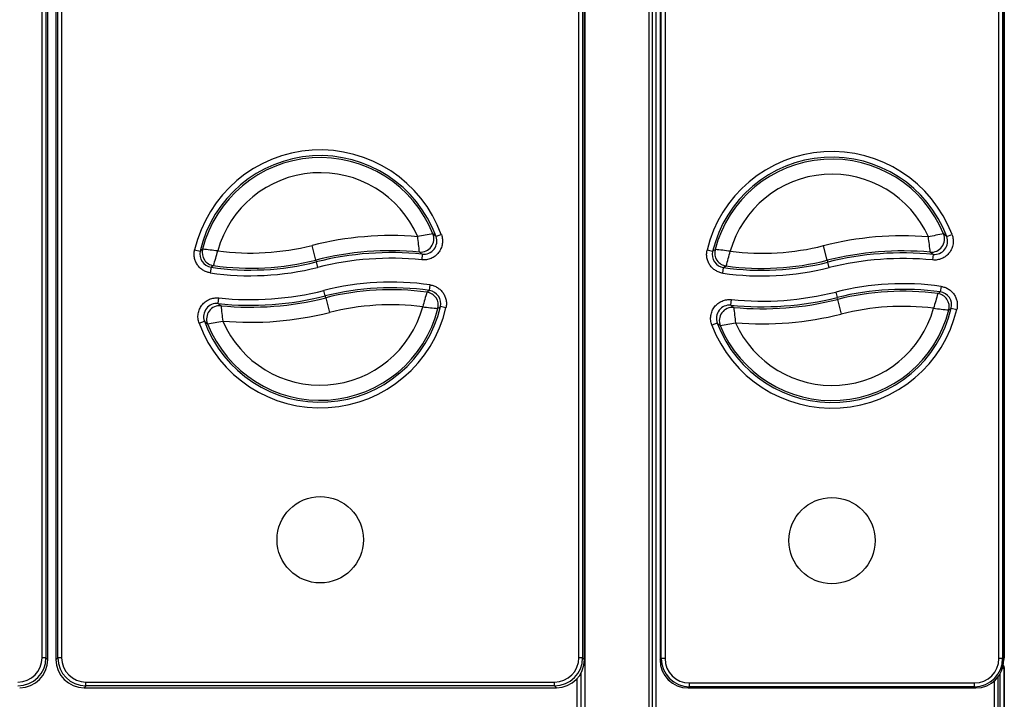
# Model space of a CAD drawing. Header units: millimetres. Extents: x 21 to 270, y 0 to 189.
# Tile 3 of 39: x 50 to 76, y 46 to 64. Entities that reach past the tile are written whole.
import ezdxf

# ---------------------------------------------------------------- set-up
doc = ezdxf.new("R2010")
doc.units = ezdxf.units.MM
doc.layers.add('134.125_BW4_CTM-', color=7, linetype='Continuous')
doc.layers.add('Standard', color=7, linetype='Continuous')

# ---------------------------------------------------------------- blocks, each defined once
blk = doc.blocks.new('SE2')
at = {"layer": '134.125_BW4_CTM-', "color": 7, "linetype": 'Continuous'}
for p, q in [((41.266, 59.87), (41.266, 13.11)), ((31.868, 11.094), (31.868, 53.481)), ((31.956, 11.089), (31.956, 53.49)), ((32.056, 11.086), (32.056, 53.486)), ((15.809, 13.113), (15.809, 53.199)), ((15.909, 53.199), (15.909, 13.113)), ((15.959, 13.063), (15.959, 53.249)), ((15.959, 13.063), (15.959, 53.249)), ((16.175, 53.249), (16.175, 13.063)), ((16.175, 53.249), (16.175, 13.063)), ((16.225, 13.113), (16.225, 53.199)), ((16.325, 53.199), (16.325, 13.113)), ((30.009, 13.113), (30.009, 53.199)), ((30.109, 53.199), (30.109, 13.113)), ((30.159, 13.063), (30.159, 53.249)), ((30.159, 13.063), (30.159, 53.249)), ((32.158, 53.206), (32.158, 13.058)), ((32.158, 53.206), (32.158, 13.058)), ((32.191, 13.091), (32.191, 53.173)), ((32.291, 53.173), (32.291, 13.091)), ((41.121, 13.091), (41.121, 53.173)), ((41.221, 53.173), (41.221, 13.091)), ((41.254, 13.058), (41.254, 53.206)), ((41.254, 13.058), (41.254, 53.206)), ((30.164, 48.524), (30.164, 11.065)), ((26.371, 24.31), (26.23, 24.258)), ((39.742, 24.257), (39.882, 24.31)), ((23.048, 23.636), (22.95, 24.024)), ((36.583, 23.629), (36.485, 24.016)), ((19.842, 23.905), (19.989, 23.871)), ((25.866, 23.79), (25.851, 23.641)), ((33.549, 23.864), (33.404, 23.898)), ((39.38, 23.786), (39.365, 23.637)), ((20.278, 23.446), (20.256, 23.298)), ((23.048, 23.636), (23.061, 23.586)), ((23.061, 23.586), (23.097, 23.441)), ((36.583, 23.629), (36.595, 23.579)), ((36.632, 23.434), (36.595, 23.579)), ((33.818, 23.288), (33.84, 23.436)), ((26.055, 22.83), (26.077, 22.978)), ((39.593, 22.939), (39.572, 22.791)), ((23.298, 22.686), (23.262, 22.831)), ((23.311, 22.636), (23.298, 22.686)), ((36.805, 22.79), (36.842, 22.645)), ((20.468, 22.485), (20.484, 22.634)), ((23.311, 22.636), (23.409, 22.248)), ((26.492, 22.371), (26.346, 22.405)), ((34.032, 22.44), (34.047, 22.59)), ((36.854, 22.595), (36.842, 22.645)), ((36.854, 22.595), (36.952, 22.207)), ((39.863, 22.364), (40.009, 22.329)), ((19.962, 21.965), (20.103, 22.017)), ((33.669, 21.969), (33.529, 21.916)), ((15.909, 13.113), (15.809, 13.113)), ((15.909, 13.113), (15.959, 13.063)), ((15.959, 13.063), (15.959, 13.063)), ((16.175, 13.063), (16.225, 13.113)), ((16.175, 13.063), (16.175, 13.063)), ((16.325, 13.113), (16.225, 13.113)), ((30.109, 13.113), (30.009, 13.113)), ((30.109, 13.113), (30.159, 13.063)), ((30.159, 13.063), (30.159, 13.063)), ((32.158, 13.058), (32.191, 13.091)), ((32.158, 13.058), (32.158, 13.058)), ((32.291, 13.091), (32.191, 13.091)), ((41.221, 13.091), (41.121, 13.091)), ((41.221, 13.091), (41.254, 13.058)), ((41.266, 13.11), (41.254, 13.11)), ((41.254, 13.058), (41.254, 13.058)), ((41.222, 12.84), (41.256, 12.84)), ((41.256, 12.84), (41.256, 11.09)), ((41.258, 12.834), (41.266, 12.834)), ((41.259, 12.823), (41.259, 11.108)), ((41.266, 12.851), (41.266, 12.851)), ((41.266, 12.851), (41.266, 12.843)), ((41.266, 12.843), (41.266, 12.834)), ((41.266, 12.834), (41.266, 11.019)), ((29.966, 4.569), (29.966, 12.563)), ((30.066, 12.703), (30.066, 12.618)), ((30.066, 12.618), (30.066, 4.573)), ((41.106, 11.089), (41.106, 12.612)), ((41.156, 11.09), (41.156, 12.689)), ((16.969, 12.369), (16.919, 12.32)), ((16.919, 12.32), (29.415, 12.32)), ((16.919, 12.319), (16.919, 12.32)), ((16.919, 12.319), (29.415, 12.319)), ((16.969, 12.469), (29.365, 12.469)), ((16.969, 12.369), (16.969, 12.469)), ((29.365, 12.369), (16.969, 12.369)), ((29.365, 12.369), (29.365, 12.469)), ((29.415, 12.32), (29.365, 12.369)), ((29.415, 12.319), (29.415, 12.32)), ((32.936, 12.347), (32.902, 12.314)), ((32.902, 12.314), (40.51, 12.314)), ((32.902, 12.314), (32.902, 12.314)), ((32.902, 12.314), (40.51, 12.314)), ((32.936, 12.447), (40.476, 12.447)), ((32.936, 12.347), (32.936, 12.447)), ((40.476, 12.347), (32.936, 12.347)), ((40.476, 12.347), (40.476, 12.447)), ((40.51, 12.314), (40.476, 12.347)), ((40.51, 12.314), (40.51, 12.314)), ((41.006, 11.086), (41.006, 12.503))]:
    blk.add_line(p, q, dxfattribs=at)
for centre, radius in [((23.167, 16.236), 1.143), ((23.167, 16.236), 1.143), ((36.706, 16.212), 1.141)]:
    blk.add_circle(centre, radius, dxfattribs=at)
for centre, radius, start, end in [((23.167, 23.136), 3.412, 20.1188, 166.9796), ((23.167, 23.136), 3.262, 20.1188, 166.9796), ((23.167, 23.136), 3.211, 21.7645, 165.8599), ((36.706, 23.112), 3.395, 20.672, 166.6041), ((36.706, 23.112), 3.245, 20.672, 166.6041), ((36.706, 23.112), 3.194, 22.3399, 165.4666), ((23.167, 23.136), 2.811, 23.4315, 164.718), ((36.706, 23.112), 2.794, 24.0302, 164.306), ((25.041, 15.731), 8.552, 85.2685, 104.1497), ((27.45, 15.972), 8.456, 98.8495, 101.6225), ((7.423, 21.986), 18.463, 5.7884, 7.0541), ((25.903, 24.137), 0.349, 264.0165, 20.2559), ((22.578, 20.014), 5.599, 49.2894, 50.3759), ((38.58, 15.707), 8.569, 85.4645, 104.1497), ((41.014, 16.078), 8.358, 99.3222, 102.1288), ((21.126, 21.913), 18.282, 6.0633, 7.3419), ((39.415, 24.133), 0.349, 264.2044, 20.8111), ((36.139, 20.015), 5.566, 49.6549, 50.7546), ((21.318, 30.499), 6.678, 262.576, 284.1497), ((34.857, 30.475), 6.66, 262.7491, 284.1497), ((20.329, 23.792), 0.349, 166.9147, 261.679), ((30.112, 10.685), 16.624, 127.2344, 127.5151), ((18.923, 11.591), 12.381, 82.8913, 84.762), ((-13.16, 33.256), 34.899, 343.7477, 344.4109), ((25.041, 15.731), 8.152, 84.714, 104.1497), ((25.041, 15.731), 8.101, 84.1536, 104.1497), ((22.823, 20.027), 4.839, 51.0357, 52.1559), ((33.889, 23.782), 0.349, 166.5381, 261.8412), ((43.481, 10.883), 16.344, 127.1345, 127.4218), ((32.436, 11.76), 12.211, 82.5637, 84.4609), ((0.622, 33.128), 34.655, 343.8323, 344.5003), ((38.58, 15.707), 8.17, 84.9069, 104.1497), ((38.58, 15.707), 8.118, 84.3435, 104.1497), ((36.38, 20.026), 4.81, 51.4128, 52.5458), ((21.318, 30.499), 7.129, 261.6142, 284.1497), ((27.746, 11.887), 13.762, 122.5382, 122.8648), ((21.318, 30.499), 7.078, 262.0928, 284.1497), ((25.041, 15.731), 7.951, 84.1536, 104.1497), ((34.857, 30.475), 7.111, 261.7752, 284.1497), ((41.204, 11.99), 13.61, 122.4234, 122.7555), ((34.857, 30.475), 7.06, 262.2597, 284.1497), ((38.58, 15.707), 7.969, 84.3435, 104.1497), ((21.318, 30.499), 7.279, 261.6142, 284.1497), ((34.857, 30.475), 7.261, 261.7752, 284.1497), ((25.041, 15.773), 7.279, 81.8208, 104.1497), ((38.58, 15.749), 7.261, 81.9822, 104.1497), ((21.318, 30.541), 8.101, 263.9764, 284.1497), ((21.318, 30.541), 7.951, 263.9764, 284.1497), ((25.041, 15.773), 7.129, 81.8208, 104.1497), ((25.041, 15.773), 7.078, 82.3005, 104.1497), ((59.478, 13.143), 34.85, 163.9353, 164.5994), ((18.564, 34.363), 13.753, 302.6768, 303.004), ((26.006, 22.484), 0.349, 346.9856, 81.8859), ((34.857, 30.517), 7.969, 264.1668, 284.1497), ((38.58, 15.749), 7.111, 81.9822, 104.1497), ((38.58, 15.749), 7.06, 82.4679, 104.1497), ((72.774, 13.221), 34.606, 164.0199, 164.6889), ((32.185, 34.212), 13.602, 302.5617, 302.8945), ((39.524, 22.445), 0.349, 346.608, 82.0485), ((20.43, 22.137), 0.349, 83.8387, 200.2), ((23.167, 23.136), 3.262, 200.0622, 347.0507), ((23.516, 26.239), 4.836, 230.9199, 232.0428), ((21.318, 30.541), 8.152, 264.5382, 284.1497), ((38.862, 24.235), 18.409, 185.6387, 186.9082), ((25.041, 15.773), 6.678, 82.7849, 104.1497), ((16.214, 35.537), 16.586, 307.3711, 307.6529), ((33.996, 22.093), 0.349, 84.0273, 200.7562), ((34.857, 30.517), 8.118, 264.1668, 284.1497), ((37.037, 26.191), 4.806, 231.2979, 232.4336), ((34.857, 30.517), 8.17, 264.7315, 284.1497), ((38.58, 15.749), 6.66, 82.9585, 104.1497), ((23.167, 23.136), 3.412, 200.0622, 347.0507), ((23.167, 23.136), 3.211, 201.7118, 345.9283), ((23.167, 23.136), 2.811, 203.3829, 344.7835), ((21.318, 30.541), 8.552, 265.094, 284.1497), ((27.39, 34.661), 12.356, 262.9773, 264.8519), ((36.706, 23.112), 3.395, 200.6167, 346.6742), ((36.706, 23.112), 3.245, 200.6167, 346.6742), ((36.706, 23.112), 3.194, 202.2886, 345.5341), ((52.237, 24.26), 18.227, 185.9146, 187.1971), ((36.706, 23.112), 2.794, 203.9832, 344.3705), ((34.857, 30.517), 8.569, 265.2905, 284.1497), ((40.956, 34.445), 12.186, 262.6491, 264.5503), ((29.923, 35.291), 16.307, 307.2709, 307.5592), ((23.76, 26.251), 5.595, 229.1757, 230.2651), ((18.897, 30.289), 8.44, 278.7666, 281.5452), ((37.278, 26.201), 5.561, 229.5422, 230.6449), ((32.412, 30.134), 8.342, 279.2402, 282.0524), ((41.146, 13.11), 0.12, 334.3703, 0), ((41.156, 12.84), 0.1, 0, 35.9788)]:
    blk.add_arc(centre, radius, start, end, dxfattribs=at)
for centre, major_axis, ratio, start_param, end_param in [((25.824, 24.197), (0.209, 0.28), 0.997771, 3.691925, 5.732853), ((39.336, 24.193), (0.208, 0.282), 0.997746, 3.688595, 5.736183), ((20.392, 23.835), (0.196, -0.29), 0.998635, 3.873277, 5.551501), ((33.953, 23.825), (0.195, -0.291), 0.99862, 3.868396, 5.556382), ((25.942, 22.44), (-0.196, 0.29), 0.998631, 3.872063, 5.552715), ((39.46, 22.401), (-0.196, 0.29), 0.998616, 3.867169, 5.557609), ((20.509, 22.078), (-0.21, -0.28), 0.997763, 3.690853, 5.733925), ((34.075, 22.033), (-0.208, -0.281), 0.997738, 3.687514, 5.737264), ((15.164, 13.115), (-0.457, 0.457), 0.997265, 2.357564, 3.925621), ((15.164, 13.115), (-0.528, 0.528), 0.997997, 2.357564, 3.925621), ((15.213, 13.065), (-0.528, 0.528), 0.99763, 2.357564, 3.925621), ((16.921, 13.065), (0.528, 0.528), 0.99763, 2.357564, 3.925621), ((16.97, 13.115), (0.528, 0.528), 0.997997, 2.357564, 3.925621), ((16.97, 13.115), (0.457, 0.457), 0.997265, 2.357564, 3.925621), ((29.364, 13.115), (-0.457, 0.457), 0.997265, 2.357564, 3.925621), ((29.364, 13.115), (-0.528, 0.528), 0.997997, 2.357564, 3.925621), ((29.413, 13.065), (-0.528, 0.528), 0.99763, 2.357564, 3.925621), ((32.903, 13.059), (0.527, 0.527), 0.998946, 2.356803, 3.926382), ((32.936, 13.092), (0.527, 0.527), 0.999109, 2.356803, 3.926382), ((32.936, 13.092), (0.457, 0.457), 0.998783, 2.356803, 3.926382), ((40.476, 13.092), (-0.457, 0.457), 0.998783, 2.356803, 3.926382), ((40.476, 13.092), (-0.527, 0.527), 0.999109, 2.356803, 3.926382), ((40.509, 13.059), (-0.527, 0.527), 0.998946, 2.356803, 3.926382), ((41.146, 12.834), (0, 0.12), 0.998727, 4.712389, 5.394045), ((41.146, 12.845), (0.0738, -0.096), 0.985076, 0.908199, 1.56913), ((41.139, 12.823), (-0.0849, -0.0849), 0.999695, 2.356347, 2.583704)]:
    blk.add_ellipse(centre, major_axis=major_axis, ratio=ratio, start_param=start_param, end_param=end_param, dxfattribs=at)
for points, knots in [([(26.371, 24.31), (26.386, 24.27), (26.395, 24.229), (26.401, 24.166), (26.402, 24.145), (26.401, 24.102), (26.397, 24.06), (26.388, 24.019), (26.376, 23.979), (26.369, 23.959), (26.344, 23.901), (26.323, 23.865), (26.27, 23.797), (26.241, 23.768), (26.191, 23.729), (26.173, 23.717), (26.136, 23.696), (26.099, 23.677), (26.059, 23.663), (26.019, 23.651), (25.998, 23.647), (25.935, 23.637), (25.893, 23.636), (25.851, 23.641)], [0, 0, 0, 0, 0.125, 0.125, 0.1875, 0.1875, 0.25, 0.3125, 0.3125, 0.375, 0.375, 0.5, 0.5, 0.625, 0.625, 0.6875, 0.6875, 0.75, 0.8125, 0.8125, 0.875, 0.875, 1, 1, 1, 1]), ([(39.882, 24.31), (39.897, 24.27), (39.907, 24.229), (39.914, 24.166), (39.915, 24.145), (39.914, 24.103), (39.91, 24.061), (39.902, 24.019), (39.89, 23.978), (39.883, 23.958), (39.858, 23.9), (39.837, 23.863), (39.785, 23.796), (39.756, 23.766), (39.706, 23.727), (39.688, 23.715), (39.652, 23.693), (39.614, 23.674), (39.574, 23.66), (39.534, 23.648), (39.513, 23.643), (39.45, 23.634), (39.408, 23.632), (39.365, 23.637)], [0, 0, 0, 0, 0.125, 0.125, 0.1875, 0.1875, 0.25, 0.3125, 0.3125, 0.375, 0.375, 0.5, 0.5, 0.625, 0.625, 0.6875, 0.6875, 0.75, 0.8125, 0.8125, 0.875, 0.875, 1, 1, 1, 1]), ([(20.256, 23.298), (20.222, 23.303), (20.189, 23.311), (20.124, 23.335), (20.093, 23.351), (20.035, 23.387), (20.008, 23.408), (19.958, 23.456), (19.936, 23.482), (19.907, 23.525), (19.898, 23.539), (19.881, 23.57), (19.874, 23.586), (19.854, 23.633), (19.845, 23.666), (19.832, 23.734), (19.829, 23.768), (19.83, 23.837), (19.835, 23.871), (19.842, 23.905)], [0, 0, 0, 0, 0.125, 0.125, 0.25, 0.25, 0.375, 0.375, 0.5, 0.5, 0.5625, 0.5625, 0.625, 0.625, 0.75, 0.75, 0.875, 0.875, 1, 1, 1, 1]), ([(33.818, 23.288), (33.784, 23.293), (33.75, 23.301), (33.685, 23.325), (33.654, 23.341), (33.595, 23.377), (33.568, 23.398), (33.518, 23.447), (33.496, 23.473), (33.467, 23.516), (33.458, 23.531), (33.441, 23.561), (33.434, 23.577), (33.414, 23.625), (33.404, 23.658), (33.392, 23.726), (33.389, 23.761), (33.391, 23.83), (33.396, 23.864), (33.404, 23.898)], [0, 0, 0, 0, 0.125, 0.125, 0.25, 0.25, 0.375, 0.375, 0.5, 0.5, 0.5625, 0.5625, 0.625, 0.625, 0.75, 0.75, 0.875, 0.875, 1, 1, 1, 1]), ([(26.077, 22.978), (26.111, 22.973), (26.144, 22.965), (26.209, 22.941), (26.24, 22.926), (26.299, 22.889), (26.326, 22.868), (26.376, 22.821), (26.398, 22.794), (26.427, 22.752), (26.436, 22.737), (26.453, 22.707), (26.46, 22.691), (26.48, 22.643), (26.49, 22.61), (26.503, 22.543), (26.506, 22.508), (26.504, 22.439), (26.5, 22.405), (26.492, 22.371)], [0, 0, 0, 0, 0.125, 0.125, 0.25, 0.25, 0.375, 0.375, 0.5, 0.5, 0.5625, 0.5625, 0.625, 0.625, 0.75, 0.75, 0.875, 0.875, 1, 1, 1, 1]), ([(39.593, 22.939), (39.627, 22.934), (39.661, 22.926), (39.726, 22.903), (39.758, 22.887), (39.816, 22.851), (39.844, 22.83), (39.894, 22.781), (39.916, 22.755), (39.946, 22.712), (39.955, 22.697), (39.971, 22.667), (39.979, 22.651), (39.998, 22.603), (40.008, 22.57), (40.021, 22.502), (40.024, 22.467), (40.022, 22.398), (40.017, 22.363), (40.009, 22.329)], [0, 0, 0, 0, 0.125, 0.125, 0.25, 0.25, 0.375, 0.375, 0.5, 0.5, 0.5625, 0.5625, 0.625, 0.625, 0.75, 0.75, 0.875, 0.875, 1, 1, 1, 1]), ([(19.962, 21.965), (19.947, 22.005), (19.938, 22.046), (19.932, 22.109), (19.931, 22.131), (19.932, 22.173), (19.936, 22.215), (19.945, 22.256), (19.957, 22.297), (19.964, 22.317), (19.989, 22.375), (20.011, 22.411), (20.063, 22.478), (20.093, 22.508), (20.143, 22.546), (20.161, 22.558), (20.198, 22.579), (20.235, 22.598), (20.275, 22.612), (20.316, 22.624), (20.337, 22.628), (20.399, 22.637), (20.441, 22.638), (20.484, 22.634)], [0, 0, 0, 0, 0.125, 0.125, 0.1875, 0.1875, 0.25, 0.3125, 0.3125, 0.375, 0.375, 0.5, 0.5, 0.625, 0.625, 0.6875, 0.6875, 0.75, 0.8125, 0.8125, 0.875, 0.875, 1, 1, 1, 1]), ([(33.529, 21.916), (33.514, 21.956), (33.504, 21.998), (33.497, 22.061), (33.496, 22.082), (33.497, 22.124), (33.501, 22.166), (33.509, 22.208), (33.521, 22.249), (33.528, 22.269), (33.553, 22.327), (33.574, 22.364), (33.626, 22.431), (33.656, 22.461), (33.706, 22.5), (33.724, 22.512), (33.761, 22.534), (33.798, 22.553), (33.838, 22.567), (33.879, 22.579), (33.9, 22.583), (33.962, 22.593), (34.005, 22.594), (34.047, 22.59)], [0, 0, 0, 0, 0.125, 0.125, 0.1875, 0.1875, 0.25, 0.3125, 0.3125, 0.375, 0.375, 0.5, 0.5, 0.625, 0.625, 0.6875, 0.6875, 0.75, 0.8125, 0.8125, 0.875, 0.875, 1, 1, 1, 1])]:
    blk.add_open_spline(points, degree=3, knots=knots, dxfattribs=at)

msp = doc.modelspace()

# ---------------------------------------------------------------- block references
at = {"layer": 'Standard', "color": 7}
msp.add_blockref('SE2', (35.064, 34.2019), dxfattribs=at)

doc.saveas('drawing.dxf')
